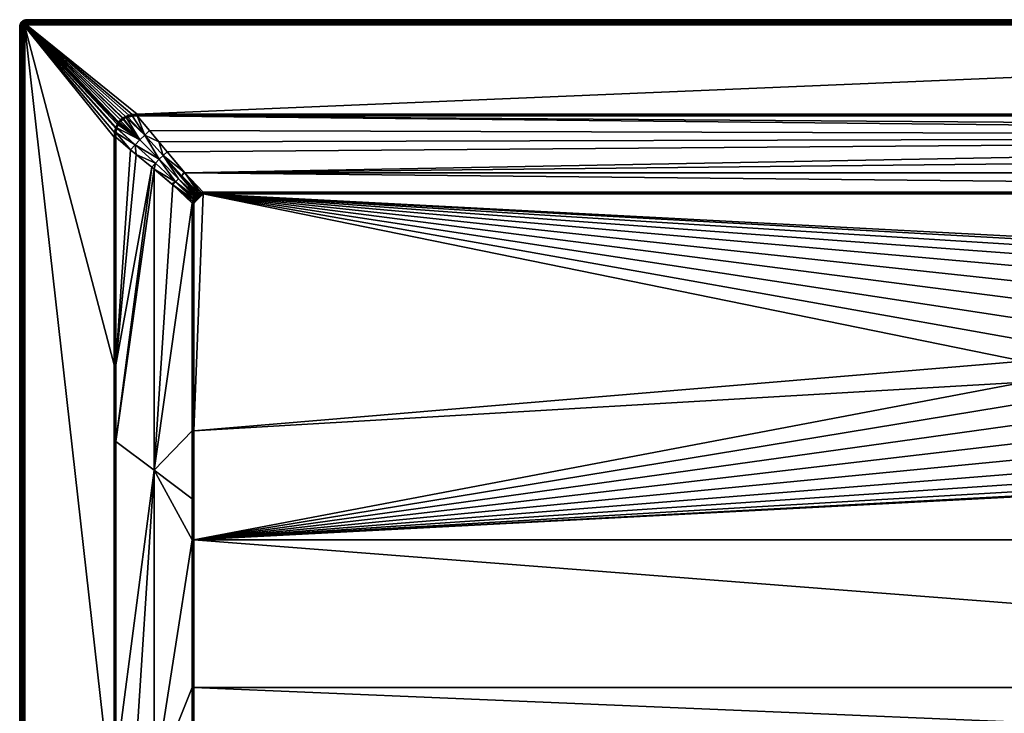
# Model space of a CAD drawing. Header units: centimetres. Extents: x 0 to 1300, y -800 to 0.
# Tile 2 of 24: x 0 to 568, y -400 to 0. Entities that reach past the tile are written whole.
import ezdxf

# ---------------------------------------------------------------- set-up
doc = ezdxf.new("R2010")
doc.units = ezdxf.units.CM
doc.layers.get('0').update_dxf_attribs({"color": 133})

msp = doc.modelspace()

# ---------------------------------------------------------------- meshes
at = {"color": 254}
mesh = msp.add_polyface(dxfattribs=at)
corners = [(4, 0, 27), (4, 0, 0), (3.37, -0.05, 0), (3.37, -0.05, 27), (2.76, -0.2, 0), (2.76, -0.2, 27), (2.18, -0.44, 0), (2.18, -0.44, 27), (3.63, -1.67, 29.67), (4, -1.24, 29.43), (3.57, -1.27, 29.43), (3.27, -1.75, 29.67), (3.15, -1.37, 29.43), (4, -0.88, 29.12), (3.51, -0.92, 29.12), (3.04, -1.03, 29.12), (2.75, -1.54, 29.43), (2.58, -1.22, 29.12), (2.38, -1.76, 29.43), (4, -0.57, 28.76), (3.46, -0.62, 28.76), (2.94, -0.74, 28.76), (2.44, -0.95, 28.76), (2.17, -1.47, 29.12), (4, -0.33, 28.36), (3.43, -0.37, 28.36), (2.86, -0.51, 28.36), (2.33, -0.73, 28.36), (4, -0.15, 27.93), (3.4, -0.19, 27.93), (2.81, -0.34, 27.93), (2.25, -0.57, 27.93), (4, -0.04, 27.47), (3.38, -0.09, 27.47), (2.78, -0.23, 27.47), (2.2, -0.47, 27.47)]
mesh.append_faces([[corners[k] for k in face] for face in [(0, 1, 2, 0), (0, 2, 3, 0), (3, 2, 4, 3), (3, 4, 5, 3), (5, 4, 6, 5), (5, 6, 7, 5), (8, 9, 10, 8), (11, 10, 12, 11), (9, 13, 10, 9), (10, 13, 14, 10), (10, 14, 12, 10), (12, 14, 15, 12), (12, 15, 16, 12), (16, 15, 17, 16), (16, 17, 18, 16), (13, 19, 14, 13), (14, 19, 20, 14), (14, 20, 15, 14), (15, 20, 21, 15), (15, 21, 17, 15), (17, 21, 22, 17), (17, 22, 23, 17), (19, 24, 20, 19), (20, 24, 25, 20), (20, 25, 21, 20), (21, 25, 26, 21), (21, 26, 22, 21), (22, 26, 27, 22), (24, 28, 25, 24), (25, 28, 29, 25), (25, 29, 26, 25), (26, 29, 30, 26), (26, 30, 27, 26), (27, 30, 31, 27), (28, 32, 29, 28), (29, 32, 33, 29), (29, 33, 30, 29), (30, 33, 34, 30), (30, 34, 31, 30), (31, 34, 35, 31), (32, 0, 33, 32), (33, 0, 3, 33), (33, 3, 34, 33), (34, 3, 5, 34), (34, 5, 35, 34)]], dxfattribs={"vtx3": -1, "color": 254})
mesh = msp.add_polyface(dxfattribs=at)
corners = [(101.79, -101.9, 15), (101.39, -102.39, 15), (102.26, -101.49, 15), (101.02, -103.04, 15), (102.46, -101.35, 15), (100.76, -103.74, 15), (103.11, -100.99, 15), (100.56, -104.68, 15), (103.66, -100.79, 15), (100.49, -105.86, 15), (104.65, -100.57, 15), (105.86, -100.49, 15), (100.49, -237.06, 15), (578.93, -196.98, 15), (4, 0, 27), (1296, 0, 0), (4, 0, 0), (105.86, -99.83, 15.08), (105.86, -99.54, 15.15), (105.86, -100.01, 15.04), (104.54, -99.73, 15.12), (104.59, -100.14, 15.03), (103.44, -100.05, 15.1), (103.55, -100.41, 15.03), (103.3, -100.11, 15.1), (102.96, -100.65, 15.02), (102.81, -100.32, 15.09), (102.07, -100.76, 15.08), (102.27, -101.05, 15.02), (101.84, -100.93, 15.08), (102.05, -101.21, 15.02), (101.36, -101.37, 15.08), (101.55, -101.66, 15.02), (105.86, -100.18, 15.02), (4, -3, 30), (1296, -2.53, 29.96), (4, -2.53, 29.96), (1296, -2.07, 29.85), (4, -2.07, 29.85), (1296, -1.64, 29.67), (4, -1.64, 29.67), (1296, -1.24, 29.43), (4, -1.24, 29.43), (1296, -0.88, 29.12), (4, -0.88, 29.12), (1296, -0.57, 28.76), (4, -0.57, 28.76), (1296, -0.33, 28.36), (4, -0.33, 28.36), (1296, -0.15, 27.93), (4, -0.15, 27.93)]
mesh.append_faces([[corners[k] for k in face] for face in [(0, 1, 2, 0), (2, 3, 4, 2), (4, 5, 6, 4), (6, 5, 7, 6), (6, 7, 8, 6), (8, 7, 9, 8), (8, 9, 10, 8), (10, 9, 11, 10), (11, 9, 12, 11), (11, 12, 13, 11), (14, 15, 16, 14), (17, 18, 19, 17), (19, 18, 20, 19), (19, 20, 21, 19), (21, 20, 22, 21), (21, 22, 23, 21), (23, 22, 24, 23), (23, 24, 25, 23), (24, 26, 25, 24), (25, 26, 27, 25), (25, 27, 28, 25), (28, 27, 29, 28), (28, 29, 30, 28), (30, 29, 31, 30), (32, 0, 2, 32), (32, 2, 30, 32), (30, 2, 4, 30), (30, 4, 28, 30), (28, 4, 6, 28), (28, 6, 25, 28), (25, 6, 8, 25), (25, 8, 23, 25), (23, 8, 10, 23), (23, 10, 21, 23), (21, 10, 11, 21), (21, 11, 19, 21), (19, 11, 33, 19), (34, 35, 36, 34), (36, 37, 38, 36), (38, 39, 40, 38), (40, 41, 42, 40), (42, 43, 44, 42), (44, 45, 46, 44), (46, 47, 48, 46), (48, 49, 50, 48)]], dxfattribs={"vtx3": -1, "color": 254})
mesh = msp.add_polyface(dxfattribs=at)
corners = [(1194.14, -100.49, 15), (703.4, -153, 15), (710.58, -162.7, 15), (1199.51, -105.86, 15), (719.54, -185.01, 15), (721.07, -196.98, 15), (1199.51, -237.06, 15), (1198.51, -102.26, 15), (1198.65, -102.46, 15), (716.01, -173.48, 15), (1195.32, -100.56, 15), (1196.26, -100.76, 15), (1198.1, -101.79, 15), (1196.96, -101.02, 15), (1197.61, -101.39, 15), (1296, 0, 27), (1296, 0, 0), (4, 0, 27), (1296, -3, 30), (67.77, -54.51, 30), (1232.23, -54.51, 30), (1194.14, -99.54, 15.15), (1195.44, -99.72, 15.12), (1204.74, -88.3, 18.9), (1198.79, -102.05, 15.02), (1198.64, -101.37, 15.08), (1198.34, -101.55, 15.02), (1198.57, -101.3, 15.08), (1198.01, -100.82, 15.08), (1197.81, -101.1, 15.02), (1197.27, -100.36, 15.09), (1197.11, -100.69, 15.02), (1196.7, -100.11, 15.1), (1196.37, -100.39, 15.03), (1198.95, -102.27, 15.02), (1195.38, -100.14, 15.03), (1194.14, -100.01, 15.04), (1194.14, -100.18, 15.03), (1196.48, -100.02, 15.1), (1194.14, -99.83, 15.08), (1194.14, -99.97, 15.05)]
mesh.append_faces([[corners[k] for k in face] for face in [(0, 1, 2, 0), (3, 4, 5, 3), (3, 5, 6, 3), (7, 4, 8, 7), (8, 4, 3, 8), (0, 9, 4, 0), (0, 4, 10, 0), (10, 4, 7, 10), (10, 7, 11, 10), (11, 7, 12, 11), (11, 12, 13, 11), (13, 12, 14, 13), (15, 16, 17, 15), (18, 19, 20, 18), (21, 22, 23, 21), (24, 25, 26, 24), (25, 27, 26, 25), (26, 27, 28, 26), (26, 28, 29, 26), (29, 28, 30, 29), (29, 30, 31, 29), (31, 30, 32, 31), (31, 32, 33, 31), (8, 34, 24, 8), (8, 24, 7, 8), (7, 24, 26, 7), (7, 26, 12, 7), (12, 26, 29, 12), (12, 29, 14, 12), (14, 29, 31, 14), (14, 31, 13, 14), (13, 31, 33, 13), (13, 33, 11, 13), (11, 33, 35, 11), (11, 35, 10, 11), (10, 35, 36, 10), (10, 36, 0, 10), (36, 37, 0, 36), (32, 38, 33, 32), (33, 38, 22, 33), (33, 22, 35, 33), (35, 22, 21, 35), (35, 21, 36, 35), (36, 21, 39, 36), (36, 39, 40, 36)]], dxfattribs={"vtx3": -1, "color": 254})
mesh = msp.add_polyface(dxfattribs=at)
corners = [(3, -4, 30), (57.05, -58.94, 30), (3.01, -3.84, 30), (3.19, -3.41, 30), (3.05, -3.69, 30), (3.11, -3.55, 30), (3.29, -3.29, 30), (3.41, -3.19, 30), (0.05, -3.37, 27), (0.05, -3.37, 0), (0, -4, 0), (0, -4, 27), (2.81, -3.14, 29.96), (2.69, -3.33, 29.96), (2.6, -3.55, 29.96), (2.55, -3.77, 29.96), (2.53, -4, 29.96), (2.28, -3.13, 29.85), (2.17, -3.4, 29.85), (2.1, -3.7, 29.85), (2.07, -4, 29.85), (1.9, -2.93, 29.67), (1.75, -3.27, 29.67), (1.67, -3.63, 29.67), (1.64, -4, 29.67), (1.37, -3.15, 29.43), (1.27, -3.57, 29.43), (1.24, -4, 29.43), (1.03, -3.04, 29.12), (0.92, -3.51, 29.12), (0.88, -4, 29.12), (0.74, -2.94, 28.76), (0.62, -3.46, 28.76), (0.57, -4, 28.76), (0.51, -2.86, 28.36), (0.37, -3.43, 28.36), (0.33, -4, 28.36), (0.34, -2.81, 27.93), (0.19, -3.4, 27.93), (0.15, -4, 27.93), (0.09, -3.38, 27.47), (0.04, -4, 27.47)]
mesh.append_faces([[corners[k] for k in face] for face in [(0, 1, 2, 0), (2, 3, 4, 2), (4, 3, 5, 4), (6, 3, 7, 6), (8, 9, 10, 8), (8, 10, 11, 8), (3, 12, 5, 3), (5, 12, 13, 5), (5, 13, 4, 5), (4, 13, 14, 4), (4, 14, 2, 4), (2, 14, 15, 2), (2, 15, 0, 2), (0, 15, 16, 0), (13, 17, 14, 13), (14, 17, 18, 14), (14, 18, 15, 14), (15, 18, 19, 15), (15, 19, 16, 15), (16, 19, 20, 16), (18, 21, 22, 18), (18, 22, 19, 18), (19, 22, 23, 19), (19, 23, 20, 19), (20, 23, 24, 20), (22, 25, 23, 22), (23, 25, 26, 23), (23, 26, 24, 23), (24, 26, 27, 24), (26, 28, 29, 26), (26, 29, 27, 26), (27, 29, 30, 27), (29, 31, 32, 29), (29, 32, 30, 29), (30, 32, 33, 30), (32, 34, 35, 32), (32, 35, 33, 32), (33, 35, 36, 33), (35, 37, 38, 35), (35, 38, 36, 35), (36, 38, 39, 36), (38, 40, 39, 38), (39, 40, 41, 39), (40, 8, 41, 40), (41, 8, 11, 41)]], dxfattribs={"vtx3": -1, "color": 254})
mesh = msp.add_polyface(dxfattribs=at)
corners = [(66.25, -617.16, 28.12), (66.25, -796.97, 29.97), (77.5, -709.99, 28.06), (55.21, -614.38, 29.94), (55.39, -461.37, 29.89), (66.25, -434.3, 26.71), (55.4, -428.86, 29.89), (77.5, -259.84, 22.5), (55.45, -243.32, 29.85), (77.49, -86.26, 22.5), (77.5, -619.98, 26.24), (77.5, -529.96, 24.65), (77.5, -439.93, 23.42), (0, -4, 27), (0, -4, 0), (0, -796, 27), (0, -796, 0), (3, -796, 30), (54.59, -461.37, 30), (3, -4, 30), (55, -461.37, 29.97), (55, -797, 30), (54.99, -198.97, 29.96), (55.46, -198.97, 29.85), (54.51, -198.97, 30), (2.53, -4, 29.96), (2.53, -796, 29.96), (2.07, -4, 29.85), (2.07, -796, 29.85), (1.64, -4, 29.67), (1.64, -796, 29.67), (1.24, -4, 29.43), (1.24, -796, 29.43), (0.88, -4, 29.12), (0.88, -796, 29.12), (0.57, -4, 28.76), (0.57, -796, 28.76), (0.33, -4, 28.36), (0.33, -796, 28.36), (0.15, -4, 27.93), (0.15, -796, 27.93), (0.04, -4, 27.47), (0.04, -796, 27.47)]
mesh.append_faces([[corners[k] for k in face] for face in [(0, 1, 2, 0), (3, 1, 0, 3), (3, 0, 4, 3), (4, 0, 5, 4), (4, 5, 6, 4), (6, 5, 7, 6), (6, 7, 8, 6), (8, 7, 9, 8), (2, 10, 0, 2), (0, 10, 11, 0), (0, 11, 5, 0), (5, 11, 12, 5), (5, 12, 7, 5), (13, 14, 15, 13), (15, 14, 16, 15), (17, 18, 19, 17), (3, 4, 20, 3), (21, 3, 20, 21), (4, 6, 20, 4), (20, 6, 8, 20), (20, 8, 22, 20), (22, 8, 23, 22), (21, 20, 18, 21), (18, 20, 22, 18), (18, 22, 24, 18), (17, 19, 25, 17), (17, 25, 26, 17), (26, 25, 27, 26), (26, 27, 28, 26), (28, 27, 29, 28), (28, 29, 30, 28), (30, 29, 31, 30), (30, 31, 32, 30), (32, 31, 33, 32), (32, 33, 34, 32), (34, 33, 35, 34), (34, 35, 36, 34), (36, 35, 37, 36), (36, 37, 38, 36), (38, 37, 39, 38), (38, 39, 40, 38), (40, 39, 41, 40), (40, 41, 42, 40), (42, 41, 13, 42), (42, 13, 15, 42)]], dxfattribs={"vtx3": -1, "color": 254})
mesh = msp.add_polyface(dxfattribs=at)
corners = [(0.44, -2.18, 27), (0.44, -2.18, 0), (0.2, -2.76, 0), (0.2, -2.76, 27), (0.05, -3.37, 0), (0.05, -3.37, 27), (2.44, -2.87, 29.85), (2.33, -2.33, 29.67), (2.09, -2.61, 29.67), (2.28, -3.13, 29.85), (1.9, -2.93, 29.67), (2.17, -3.4, 29.85), (2.38, -1.76, 29.43), (2.05, -2.05, 29.43), (1.76, -2.38, 29.43), (1.54, -2.75, 29.43), (1.75, -3.27, 29.67), (1.37, -3.15, 29.43), (1.79, -1.79, 29.12), (1.47, -2.17, 29.12), (1.22, -2.58, 29.12), (1.03, -3.04, 29.12), (1.27, -3.57, 29.43), (1.23, -1.99, 28.76), (0.95, -2.44, 28.76), (0.74, -2.94, 28.76), (0.92, -3.51, 29.12), (1.03, -1.84, 28.36), (0.73, -2.33, 28.36), (0.51, -2.86, 28.36), (0.62, -3.46, 28.76), (0.88, -1.74, 27.93), (0.57, -2.25, 27.93), (0.34, -2.81, 27.93), (0.37, -3.43, 28.36), (0.79, -1.67, 27.47), (0.47, -2.2, 27.47), (0.23, -2.78, 27.47), (0.19, -3.4, 27.93), (0.09, -3.38, 27.47)]
mesh.append_faces([[corners[k] for k in face] for face in [(0, 1, 2, 0), (0, 2, 3, 0), (3, 2, 4, 3), (3, 4, 5, 3), (6, 7, 8, 6), (6, 8, 9, 6), (9, 8, 10, 9), (9, 10, 11, 9), (7, 12, 13, 7), (7, 13, 8, 7), (8, 13, 14, 8), (8, 14, 10, 8), (10, 14, 15, 10), (10, 15, 16, 10), (16, 15, 17, 16), (13, 18, 14, 13), (14, 18, 19, 14), (14, 19, 15, 14), (15, 19, 20, 15), (15, 20, 17, 15), (17, 20, 21, 17), (17, 21, 22, 17), (19, 23, 20, 19), (20, 23, 24, 20), (20, 24, 21, 20), (21, 24, 25, 21), (21, 25, 26, 21), (24, 27, 28, 24), (24, 28, 25, 24), (25, 28, 29, 25), (25, 29, 30, 25), (28, 31, 32, 28), (28, 32, 29, 28), (29, 32, 33, 29), (29, 33, 34, 29), (32, 35, 36, 32), (32, 36, 33, 32), (33, 36, 37, 33), (33, 37, 38, 33), (38, 37, 39, 38), (36, 0, 37, 36), (37, 0, 3, 37), (37, 3, 39, 37), (39, 3, 5, 39)]], dxfattribs={"vtx3": -1, "color": 254})
mesh = msp.add_polyface(dxfattribs=at)
corners = [(2.18, -0.44, 27), (2.18, -0.44, 0), (1.65, -0.76, 0), (1.65, -0.76, 27), (1.17, -1.17, 0), (1.17, -1.17, 27), (0.76, -1.65, 0), (0.76, -1.65, 27), (0.44, -2.18, 0), (0.44, -2.18, 27), (2.38, -1.76, 29.43), (2.17, -1.47, 29.12), (2.05, -2.05, 29.43), (1.79, -1.79, 29.12), (2.44, -0.95, 28.76), (1.99, -1.23, 28.76), (1.58, -1.58, 28.76), (1.47, -2.17, 29.12), (1.23, -1.99, 28.76), (2.33, -0.73, 28.36), (1.84, -1.03, 28.36), (1.4, -1.4, 28.36), (1.03, -1.84, 28.36), (0.95, -2.44, 28.76), (2.25, -0.57, 27.93), (1.74, -0.88, 27.93), (1.28, -1.28, 27.93), (0.88, -1.74, 27.93), (0.73, -2.33, 28.36), (2.2, -0.47, 27.47), (1.67, -0.79, 27.47), (1.2, -1.2, 27.47), (0.79, -1.67, 27.47), (0.57, -2.25, 27.93), (2.76, -0.2, 27), (0.47, -2.2, 27.47)]
mesh.append_faces([[corners[k] for k in face] for face in [(0, 1, 2, 0), (0, 2, 3, 0), (3, 2, 4, 3), (3, 4, 5, 3), (5, 4, 6, 5), (5, 6, 7, 5), (7, 6, 8, 7), (7, 8, 9, 7), (10, 11, 12, 10), (12, 11, 13, 12), (11, 14, 15, 11), (11, 15, 13, 11), (13, 15, 16, 13), (13, 16, 17, 13), (17, 16, 18, 17), (14, 19, 15, 14), (15, 19, 20, 15), (15, 20, 16, 15), (16, 20, 21, 16), (16, 21, 18, 16), (18, 21, 22, 18), (18, 22, 23, 18), (19, 24, 20, 19), (20, 24, 25, 20), (20, 25, 21, 20), (21, 25, 26, 21), (21, 26, 22, 21), (22, 26, 27, 22), (22, 27, 28, 22), (24, 29, 25, 24), (25, 29, 30, 25), (25, 30, 26, 25), (26, 30, 31, 26), (26, 31, 27, 26), (27, 31, 32, 27), (27, 32, 33, 27), (29, 34, 0, 29), (29, 0, 30, 29), (30, 0, 3, 30), (30, 3, 31, 30), (31, 3, 5, 31), (31, 5, 32, 31), (32, 5, 7, 32), (32, 7, 35, 32), (35, 7, 9, 35)]], dxfattribs={"vtx3": -1, "color": 254})
mesh = msp.add_polyface(dxfattribs=at)
corners = [(4, -3, 30), (4, -2.53, 29.96), (3.84, -3.01, 30), (3.77, -2.55, 29.96), (3.69, -3.05, 30), (3.55, -2.6, 29.96), (3.55, -3.11, 30), (3.33, -2.69, 29.96), (3.41, -3.19, 30), (3.14, -2.81, 29.96), (3.29, -3.29, 30), (2.96, -2.96, 29.96), (3.19, -3.41, 30), (2.81, -3.14, 29.96), (4, -2.07, 29.85), (3.7, -2.1, 29.85), (3.4, -2.17, 29.85), (3.13, -2.28, 29.85), (2.87, -2.44, 29.85), (2.64, -2.64, 29.85), (2.44, -2.87, 29.85), (2.69, -3.33, 29.96), (2.28, -3.13, 29.85), (4, -1.64, 29.67), (3.63, -1.67, 29.67), (3.27, -1.75, 29.67), (2.93, -1.9, 29.67), (2.61, -2.09, 29.67), (2.33, -2.33, 29.67), (4, -1.24, 29.43), (3.57, -1.27, 29.43), (3.15, -1.37, 29.43), (2.75, -1.54, 29.43), (2.38, -1.76, 29.43), (2.58, -1.22, 29.12), (2.17, -1.47, 29.12)]
mesh.append_faces([[corners[k] for k in face] for face in [(0, 1, 2, 0), (2, 1, 3, 2), (2, 3, 4, 2), (4, 3, 5, 4), (4, 5, 6, 4), (6, 5, 7, 6), (6, 7, 8, 6), (8, 7, 9, 8), (8, 9, 10, 8), (10, 9, 11, 10), (10, 11, 12, 10), (12, 11, 13, 12), (1, 14, 3, 1), (3, 14, 15, 3), (3, 15, 5, 3), (5, 15, 16, 5), (5, 16, 7, 5), (7, 16, 17, 7), (7, 17, 9, 7), (9, 17, 18, 9), (9, 18, 11, 9), (11, 18, 19, 11), (11, 19, 13, 11), (13, 19, 20, 13), (13, 20, 21, 13), (21, 20, 22, 21), (14, 23, 15, 14), (15, 23, 24, 15), (15, 24, 16, 15), (16, 24, 25, 16), (16, 25, 17, 16), (17, 25, 26, 17), (17, 26, 18, 17), (18, 26, 27, 18), (18, 27, 19, 18), (19, 27, 28, 19), (19, 28, 20, 19), (23, 29, 24, 23), (24, 30, 25, 24), (25, 31, 26, 25), (26, 31, 32, 26), (26, 32, 27, 26), (27, 32, 33, 27), (27, 33, 28, 27), (33, 34, 35, 33)]], dxfattribs={"vtx3": -1, "color": 254})
mesh = msp.add_polyface(dxfattribs=at)
corners = [(54.51, -67.77, 30), (54.7, -64.99, 30), (3, -4, 30), (59.57, -56.61, 30), (61.09, -55.78, 30), (4, -3, 30), (62.87, -55.14, 30), (55.23, -62.57, 30), (55.39, -62.07, 30), (56.17, -60.31, 30), (3.69, -3.05, 30), (57.05, -58.94, 30), (3.84, -3.01, 30), (58.11, -57.76, 30), (59.37, -56.74, 30), (56.65, -59.5, 30), (3.01, -3.84, 30), (3.19, -3.41, 30), (3.41, -3.19, 30), (3.55, -3.11, 30), (64.94, -54.71, 30), (67.77, -54.51, 30), (62.43, -56.12, 29.9), (65.06, -55.55, 29.88), (63.09, -55.9, 29.89), (67.77, -54.82, 29.98), (67.77, -55.17, 29.93), (67.77, -54.99, 29.96), (65, -55.13, 29.97), (58.35, -58.01, 29.98), (59.77, -57.33, 29.92), (59.57, -57.03, 29.98), (59.95, -57.21, 29.91), (59.76, -56.91, 29.98), (61.39, -56.46, 29.91), (61.24, -56.12, 29.98), (62.98, -55.52, 29.97), (67.77, -55.46, 29.85)]
mesh.append_faces([[corners[k] for k in face] for face in [(0, 1, 2, 0), (3, 4, 5, 3), (5, 4, 6, 5), (1, 7, 2, 1), (2, 7, 8, 2), (2, 8, 9, 2), (10, 11, 12, 10), (12, 11, 13, 12), (12, 13, 5, 12), (5, 13, 14, 5), (5, 14, 3, 5), (9, 15, 2, 9), (2, 15, 11, 2), (16, 11, 17, 16), (18, 17, 11, 18), (18, 11, 19, 18), (19, 11, 10, 19), (6, 20, 5, 6), (5, 20, 21, 5), (22, 23, 24, 22), (25, 21, 20, 25), (26, 27, 28, 26), (29, 30, 31, 29), (31, 30, 32, 31), (31, 32, 33, 31), (33, 32, 34, 33), (33, 34, 35, 33), (35, 34, 22, 35), (35, 22, 36, 35), (22, 24, 36, 22), (36, 24, 23, 36), (36, 23, 28, 36), (28, 23, 37, 28), (28, 37, 26, 28), (13, 31, 14, 13), (14, 31, 33, 14), (14, 33, 3, 14), (3, 33, 35, 3), (3, 35, 4, 3), (4, 35, 36, 4), (4, 36, 6, 4), (6, 36, 28, 6), (6, 28, 20, 6), (20, 28, 27, 20), (20, 27, 25, 20)]], dxfattribs={"vtx3": -1, "color": 254})
mesh = msp.add_polyface(dxfattribs=at)
corners = [(76.14, -85.14, 22.95), (55.46, -198.97, 29.85), (55.45, -243.32, 29.85), (63.95, -75.01, 27.02), (55.46, -67.77, 29.85), (67.19, -77.76, 25.94), (87.6, -94.6, 19.13), (77.49, -86.26, 22.5), (88.3, -95.26, 18.9), (77.5, -259.84, 22.5), (99.54, -105.86, 15.15), (85.14, -76.14, 22.95), (94.94, -87.99, 19), (95.24, -88.32, 18.89), (3, -4, 30), (54.59, -461.37, 30), (54.51, -198.97, 30), (54.51, -67.77, 30), (66.56, -72.19, 26.38), (55.98, -62.8, 29.9), (55.55, -65.11, 29.88), (78.3, -82.78, 22.42), (80.51, -80.51, 22.24), (80.36, -70.35, 24.88), (74.97, -63.98, 27.01), (72.19, -66.56, 26.38), (89.97, -93.45, 18.49), (100.82, -102, 15.08), (91.69, -91.69, 18.35), (82.78, -78.3, 22.42), (69.34, -69.34, 26.16), (56.12, -62.33, 29.9), (56.09, -62.4, 29.9), (100.02, -103.52, 15.1), (93.45, -89.97, 18.49), (101.84, -100.93, 15.08), (54.99, -67.77, 29.96), (54.99, -198.97, 29.96)]
mesh.append_faces([[corners[k] for k in face] for face in [(0, 1, 2, 0), (3, 4, 1, 3), (3, 1, 5, 3), (5, 1, 0, 5), (6, 7, 8, 6), (8, 7, 9, 8), (8, 9, 10, 8), (2, 7, 0, 2), (11, 12, 13, 11), (14, 15, 16, 14), (14, 16, 17, 14), (18, 19, 20, 18), (18, 21, 22, 18), (23, 24, 25, 23), (26, 27, 28, 26), (0, 21, 5, 0), (5, 21, 18, 5), (5, 18, 3, 5), (3, 18, 20, 3), (3, 20, 4, 3), (11, 23, 29, 11), (29, 23, 25, 29), (29, 25, 22, 29), (22, 25, 30, 22), (22, 30, 18, 22), (18, 30, 31, 18), (18, 31, 32, 18), (8, 33, 26, 8), (8, 26, 6, 8), (6, 26, 7, 6), (11, 29, 12, 11), (12, 29, 34, 12), (0, 7, 21, 0), (21, 7, 26, 21), (21, 26, 22, 21), (22, 26, 28, 22), (22, 28, 29, 22), (29, 28, 35, 29), (29, 35, 34, 29), (4, 36, 37, 4), (37, 1, 4, 37), (16, 37, 36, 16), (16, 36, 17, 16), (36, 4, 20, 36)]], dxfattribs={"vtx3": -1, "color": 254})
mesh = msp.add_polyface(dxfattribs=at)
corners = [(580.46, -185.01, 15), (583.99, -173.48, 15), (105.86, -100.49, 15), (589.42, -162.7, 15), (596.6, -153, 15), (605.31, -144.65, 15), (615.31, -137.9, 15), (626.3, -132.93, 15), (637.98, -129.89, 15), (650, -128.86, 15), (1194.14, -100.49, 15), (578.93, -196.98, 15), (105.86, -99.54, 15.15), (1194.14, -99.54, 15.15), (95.24, -88.32, 18.89), (80.36, -70.35, 24.88), (85.14, -76.14, 22.95), (1222.09, -67.37, 25.88), (4, -3, 30), (67.77, -54.51, 30), (1296, -3, 30), (581.77, -191.26, 14.4), (582.52, -185.46, 14.4), (582.04, -185.35, 14.66), (584.23, -179.86, 14.4), (585.95, -174.26, 14.4), (585.49, -174.08, 14.66), (588.58, -169.03, 14.4), (590.8, -163.55, 14.66), (585.01, -173.88, 14.85), (590.36, -163.28, 14.85), (589.89, -162.99, 14.96), (581.03, -197.07, 14.4), (580.54, -197.05, 14.66), (581.53, -185.24, 14.85), (584.5, -173.68, 14.96), (580.02, -197.03, 14.85), (581, -185.13, 14.96), (579.48, -197, 14.96), (105.86, -100.18, 15.02), (1194.14, -100.18, 15.03), (105.86, -100.01, 15.04), (1194.14, -99.97, 15.05), (105.86, -99.83, 15.08), (67.77, -54.99, 29.96), (67.77, -55.17, 29.93), (1232.23, -55.17, 29.92), (4, -0.15, 27.93), (1296, -0.04, 27.47), (4, -0.04, 27.47), (1296, 0, 27), (4, 0, 27)]
mesh.append_faces([[corners[k] for k in face] for face in [(0, 1, 2, 0), (2, 1, 3, 2), (2, 3, 4, 2), (4, 5, 2, 4), (2, 5, 6, 2), (2, 6, 7, 2), (7, 8, 2, 7), (2, 8, 9, 2), (2, 9, 10, 2), (2, 11, 0, 2), (12, 13, 14, 12), (15, 16, 17, 15), (18, 19, 20, 18), (21, 22, 23, 21), (24, 25, 26, 24), (25, 27, 26, 25), (26, 27, 28, 26), (22, 24, 23, 22), (23, 24, 26, 23), (23, 26, 29, 23), (29, 26, 30, 29), (29, 30, 31, 29), (32, 21, 33, 32), (33, 21, 23, 33), (33, 23, 34, 33), (34, 23, 29, 34), (34, 29, 35, 34), (35, 29, 31, 35), (35, 31, 3, 35), (36, 33, 34, 36), (36, 34, 37, 36), (37, 34, 35, 37), (37, 35, 1, 37), (1, 35, 3, 1), (38, 36, 37, 38), (38, 37, 0, 38), (0, 37, 1, 0), (11, 38, 0, 11), (2, 10, 39, 2), (39, 40, 41, 39), (41, 42, 43, 41), (43, 13, 12, 43), (44, 45, 46, 44), (47, 48, 49, 47), (49, 50, 51, 49)]], dxfattribs={"vtx3": -1, "color": 254})
mesh = msp.add_polyface(dxfattribs=at)
corners = [(645.78, -150.39, 2.6), (650, -130.97, 14.4), (644.17, -131.46, 14.4), (641.56, -150.75, 2.6), (638.33, -131.96, 14.4), (1222.09, -67.37, 25.88), (67.77, -55.46, 29.85), (74.97, -63.98, 27.01), (80.36, -70.35, 24.88), (95.24, -88.32, 18.89), (1194.14, -99.54, 15.15), (1204.74, -88.3, 18.9), (611.48, -143.01, 14.4), (616.33, -139.73, 14.4), (616.09, -139.31, 14.66), (621.67, -137.32, 14.4), (627, -134.91, 14.4), (626.84, -134.45, 14.66), (632.67, -133.44, 14.4), (638.25, -131.48, 14.66), (650, -130.48, 14.66), (650, -129.96, 14.85), (638.16, -130.96, 14.85), (650, -129.41, 14.96), (626.67, -133.96, 14.85), (638.07, -130.43, 14.96), (650, -128.86, 15), (615.84, -138.85, 14.85), (626.49, -133.45, 14.96), (637.98, -129.89, 15), (615.58, -138.38, 14.96), (626.3, -132.93, 15), (615.31, -137.9, 15), (105.86, -100.18, 15.02), (1194.14, -100.49, 15), (1194.14, -100.18, 15.03), (105.86, -99.83, 15.08), (1194.14, -99.83, 15.08), (4, -3, 30), (1296, -3, 30), (1296, -2.53, 29.96), (4, -2.53, 29.96), (1296, -2.07, 29.85), (4, -2.07, 29.85), (1296, -1.64, 29.67), (4, -1.64, 29.67), (1296, -1.24, 29.43), (4, -1.24, 29.43), (1296, -0.88, 29.12), (4, -0.88, 29.12), (1296, -0.57, 28.76), (4, -0.57, 28.76), (1296, -0.33, 28.36), (4, -0.33, 28.36), (1296, -0.15, 27.93), (4, -0.15, 27.93), (1296, -0.04, 27.47), (4, -0.04, 27.47), (1296, 0, 27)]
mesh.append_faces([[corners[k] for k in face] for face in [(0, 1, 2, 0), (3, 2, 4, 3), (5, 6, 7, 5), (5, 7, 8, 5), (9, 10, 11, 9), (12, 13, 14, 12), (15, 16, 17, 15), (18, 4, 19, 18), (2, 1, 20, 2), (4, 2, 19, 4), (19, 2, 20, 19), (19, 20, 21, 19), (16, 18, 17, 16), (17, 18, 19, 17), (17, 19, 22, 17), (22, 19, 21, 22), (22, 21, 23, 22), (13, 15, 14, 13), (14, 15, 17, 14), (14, 17, 24, 14), (24, 17, 22, 24), (24, 22, 25, 24), (25, 22, 23, 25), (25, 23, 26, 25), (27, 14, 24, 27), (27, 24, 28, 27), (28, 24, 25, 28), (28, 25, 29, 28), (29, 25, 26, 29), (30, 27, 28, 30), (30, 28, 31, 30), (31, 28, 29, 31), (32, 30, 31, 32), (33, 34, 35, 33), (36, 37, 10, 36), (38, 39, 40, 38), (41, 40, 42, 41), (43, 42, 44, 43), (45, 44, 46, 45), (47, 46, 48, 47), (49, 48, 50, 49), (51, 50, 52, 51), (53, 52, 54, 53), (55, 54, 56, 55), (57, 56, 58, 57)]], dxfattribs={"vtx3": -1, "color": 254})
mesh = msp.add_polyface(dxfattribs=at)
corners = [(56.09, -62.4, 29.9), (55.98, -62.8, 29.9), (66.56, -72.19, 26.38), (57.61, -59.36, 29.92), (57.24, -59.89, 29.91), (69.34, -69.34, 26.16), (56.81, -60.65, 29.91), (56.12, -62.33, 29.9), (59.95, -57.21, 29.91), (59.77, -57.33, 29.92), (58.44, -58.44, 29.92), (58.59, -58.26, 29.92), (72.19, -66.56, 26.38), (74.97, -63.98, 27.01), (67.77, -55.46, 29.85), (65.06, -55.55, 29.88), (61.39, -56.46, 29.91), (62.43, -56.12, 29.9), (54.51, -67.77, 30), (54.99, -67.77, 29.96), (55.13, -65.05, 29.97), (55.55, -65.11, 29.88), (55.6, -62.68, 29.97), (55.76, -62.2, 29.97), (56.49, -60.48, 29.98), (56.95, -59.7, 29.98), (57.34, -59.15, 29.98), (58.35, -58.01, 29.98), (54.7, -64.99, 30), (55.23, -62.57, 30), (55.39, -62.07, 30), (56.17, -60.31, 30), (56.65, -59.5, 30), (57.05, -58.94, 30), (58.11, -57.76, 30), (59.57, -57.03, 29.98)]
mesh.append_faces([[corners[k] for k in face] for face in [(0, 1, 2, 0), (3, 4, 5, 3), (5, 4, 6, 5), (5, 6, 7, 5), (5, 8, 9, 5), (3, 5, 10, 3), (10, 5, 9, 10), (10, 9, 11, 10), (12, 13, 14, 12), (12, 14, 15, 12), (8, 5, 16, 8), (16, 5, 12, 16), (16, 12, 17, 16), (17, 12, 15, 17), (18, 19, 20, 18), (19, 21, 20, 19), (20, 21, 1, 20), (20, 1, 22, 20), (22, 1, 0, 22), (22, 0, 23, 22), (0, 7, 23, 0), (23, 7, 6, 23), (23, 6, 24, 23), (24, 6, 4, 24), (24, 4, 25, 24), (25, 4, 3, 25), (25, 3, 26, 25), (26, 3, 10, 26), (26, 10, 27, 26), (10, 11, 27, 10), (27, 11, 9, 27), (18, 20, 28, 18), (28, 20, 22, 28), (28, 22, 29, 28), (29, 22, 23, 29), (29, 23, 30, 29), (30, 23, 24, 30), (30, 24, 31, 30), (31, 24, 25, 31), (31, 25, 32, 31), (32, 25, 26, 32), (32, 26, 33, 32), (33, 26, 27, 33), (33, 27, 34, 33), (34, 27, 35, 34)]], dxfattribs={"vtx3": -1, "color": 254})
mesh = msp.add_polyface(dxfattribs=at)
corners = [(666.65, -152.89, 2.6), (678.33, -137.32, 14.4), (673, -134.91, 14.4), (662.55, -151.82, 2.6), (667.33, -133.44, 14.4), (658.44, -150.75, 2.6), (661.67, -131.96, 14.4), (654.22, -150.39, 2.6), (655.83, -131.46, 14.4), (650, -150.03, 2.6), (650, -130.97, 14.4), (1222.09, -67.37, 25.88), (85.14, -76.14, 22.95), (95.24, -88.32, 18.89), (661.75, -131.48, 14.66), (673.16, -134.45, 14.66), (683.67, -139.73, 14.4), (683.91, -139.31, 14.66), (650, -129.96, 14.85), (650, -130.48, 14.66), (661.84, -130.96, 14.85), (661.93, -130.43, 14.96), (673.51, -133.45, 14.96), (673.7, -132.93, 15), (684.69, -137.9, 15), (650, -129.41, 14.96), (662.02, -129.89, 15), (650, -128.86, 15), (688.52, -143.01, 14.4), (693.68, -145.91, 14.66), (694, -145.5, 14.85), (684.16, -138.85, 14.85), (694.34, -145.08, 14.96), (673.33, -133.96, 14.85), (684.42, -138.38, 14.96), (694.69, -144.65, 15), (105.86, -100.01, 15.04), (1194.14, -100.01, 15.04), (1194.14, -99.97, 15.05), (1232.23, -54.82, 29.98), (67.77, -54.51, 30), (67.77, -54.82, 29.98), (1232.23, -54.99, 29.96), (67.77, -54.99, 29.96), (1232.23, -55.17, 29.92), (67.77, -55.17, 29.93), (67.77, -55.46, 29.85)]
mesh.append_faces([[corners[k] for k in face] for face in [(0, 1, 2, 0), (3, 2, 4, 3), (5, 4, 6, 5), (7, 6, 8, 7), (9, 8, 10, 9), (11, 12, 13, 11), (8, 6, 14, 8), (4, 2, 15, 4), (1, 16, 17, 1), (18, 19, 20, 18), (18, 20, 21, 18), (21, 20, 22, 21), (21, 22, 23, 21), (23, 22, 24, 23), (25, 18, 21, 25), (25, 21, 26, 25), (26, 21, 23, 26), (27, 25, 26, 27), (16, 28, 17, 16), (17, 28, 29, 17), (17, 29, 30, 17), (2, 1, 15, 2), (15, 1, 17, 15), (15, 17, 31, 15), (31, 17, 30, 31), (31, 30, 32, 31), (6, 4, 14, 6), (14, 4, 15, 14), (14, 15, 33, 14), (33, 15, 31, 33), (33, 31, 34, 33), (34, 31, 32, 34), (34, 32, 35, 34), (10, 8, 19, 10), (19, 8, 14, 19), (19, 14, 20, 19), (20, 14, 33, 20), (20, 33, 22, 20), (22, 33, 34, 22), (22, 34, 24, 22), (24, 34, 35, 24), (36, 37, 38, 36), (39, 40, 41, 39), (42, 41, 43, 42), (44, 45, 46, 44)]], dxfattribs={"vtx3": -1, "color": 254})
mesh = msp.add_polyface(dxfattribs=at)
corners = [(1194.14, -100.49, 15), (673.7, -132.93, 15), (684.69, -137.9, 15), (694.69, -144.65, 15), (703.4, -153, 15), (650, -128.86, 15), (662.02, -129.89, 15), (710.58, -162.7, 15), (716.01, -173.48, 15), (1225, -63.96, 27.01), (1232.22, -55.46, 29.85), (67.77, -55.46, 29.85), (1222.09, -67.37, 25.88), (95.24, -88.32, 18.89), (1214.86, -76.14, 22.95), (1204.74, -88.3, 18.9), (711.42, -169.03, 14.4), (714.05, -174.26, 14.4), (714.51, -174.08, 14.66), (715.77, -179.86, 14.4), (717.48, -185.46, 14.4), (717.96, -185.35, 14.66), (718.23, -191.26, 14.4), (718.97, -197.07, 14.4), (719.46, -197.05, 14.66), (718.72, -202.92, 14.4), (718.96, -208.83, 14.66), (719.98, -197.03, 14.85), (719.48, -208.9, 14.85), (718.47, -185.24, 14.85), (720.52, -197, 14.96), (720.01, -208.97, 14.96), (709.2, -163.55, 14.66), (714.99, -173.88, 14.85), (719, -185.13, 14.96), (721.07, -196.98, 15), (720.56, -209.04, 15), (709.64, -163.28, 14.85), (715.5, -173.68, 14.96), (719.54, -185.01, 15), (710.11, -162.99, 14.96), (1194.14, -100.18, 15.03), (1194.14, -100.01, 15.04), (105.86, -100.01, 15.04), (1194.14, -99.97, 15.05), (1194.14, -99.83, 15.08), (105.86, -99.83, 15.08), (1232.23, -54.51, 30), (67.77, -54.51, 30), (1232.23, -54.82, 29.98), (67.77, -54.82, 29.98), (1232.23, -54.99, 29.96), (67.77, -54.99, 29.96), (1232.23, -55.17, 29.92)]
mesh.append_faces([[corners[k] for k in face] for face in [(0, 1, 2, 0), (2, 3, 0, 2), (0, 3, 4, 0), (0, 5, 6, 0), (0, 6, 1, 0), (7, 8, 0, 7), (9, 10, 11, 9), (9, 11, 12, 9), (12, 13, 14, 12), (14, 13, 15, 14), (16, 17, 18, 16), (19, 20, 21, 19), (22, 23, 24, 22), (23, 25, 24, 23), (24, 25, 26, 24), (20, 22, 21, 20), (21, 22, 24, 21), (21, 24, 27, 21), (27, 24, 28, 27), (17, 19, 18, 17), (18, 19, 21, 18), (18, 21, 29, 18), (29, 21, 27, 29), (29, 27, 30, 29), (30, 27, 31, 30), (32, 18, 33, 32), (33, 18, 29, 33), (33, 29, 34, 33), (34, 29, 30, 34), (34, 30, 35, 34), (35, 30, 36, 35), (37, 33, 38, 37), (38, 33, 34, 38), (38, 34, 39, 38), (39, 34, 35, 39), (40, 37, 38, 40), (40, 38, 8, 40), (8, 38, 39, 8), (7, 40, 8, 7), (41, 42, 43, 41), (44, 45, 46, 44), (47, 48, 49, 47), (49, 50, 51, 49), (51, 52, 53, 51), (53, 11, 10, 53)]], dxfattribs={"vtx3": -1, "color": 254})
mesh = msp.add_polyface(dxfattribs=at)
corners = [(102.26, -101.49, 15), (101.39, -102.39, 15), (101.02, -103.04, 15), (102.46, -101.35, 15), (100.76, -103.74, 15), (99.54, -105.86, 15.15), (77.5, -259.84, 22.5), (99.54, -237.06, 15.15), (100.02, -103.52, 15.1), (100.11, -103.3, 15.1), (89.97, -93.45, 18.49), (102.81, -100.32, 15.09), (103.3, -100.11, 15.1), (93.45, -89.97, 18.49), (103.44, -100.05, 15.1), (104.54, -99.73, 15.12), (95.24, -88.32, 18.89), (105.86, -99.54, 15.15), (91.69, -91.69, 18.35), (101.36, -101.37, 15.08), (101.84, -100.93, 15.08), (100.36, -102.74, 15.09), (100.82, -102, 15.08), (101.3, -101.42, 15.08), (99.72, -104.57, 15.12), (88.3, -95.26, 18.9), (94.94, -87.99, 19), (102.07, -100.76, 15.08), (102.05, -101.21, 15.02), (101.55, -101.66, 15.02), (101.1, -102.19, 15.02), (100.69, -102.89, 15.02), (100.39, -103.63, 15.03), (100.01, -105.86, 15.04), (100.49, -105.86, 15), (100.56, -104.68, 15), (100.14, -104.62, 15.03), (101.79, -101.9, 15), (100.01, -237.06, 15.04)]
mesh.append_faces([[corners[k] for k in face] for face in [(0, 1, 2, 0), (3, 2, 4, 3), (5, 6, 7, 5), (8, 9, 10, 8), (11, 12, 13, 11), (14, 15, 16, 14), (16, 15, 17, 16), (18, 19, 20, 18), (9, 21, 10, 9), (10, 21, 22, 10), (18, 22, 23, 18), (18, 23, 19, 18), (24, 25, 5, 24), (24, 8, 25, 24), (26, 13, 16, 26), (16, 13, 12, 16), (16, 12, 14, 16), (13, 20, 27, 13), (13, 27, 11, 13), (28, 19, 29, 28), (19, 23, 29, 19), (29, 23, 22, 29), (29, 22, 30, 29), (30, 22, 21, 30), (30, 21, 31, 30), (31, 21, 9, 31), (31, 9, 32, 31), (33, 34, 35, 33), (33, 35, 36, 33), (36, 35, 4, 36), (36, 4, 32, 36), (32, 4, 2, 32), (32, 2, 31, 32), (31, 2, 1, 31), (31, 1, 30, 31), (30, 1, 37, 30), (30, 37, 29, 30), (9, 8, 32, 9), (32, 8, 24, 32), (32, 24, 36, 32), (36, 24, 5, 36), (36, 5, 33, 36), (38, 34, 33, 38), (7, 33, 5, 7)]], dxfattribs={"vtx3": -1, "color": 254})
mesh = msp.add_polyface(dxfattribs=at)
corners = [(600.26, -202.11, 2.6), (581.03, -197.07, 14.4), (581.28, -202.92, 14.4), (600.44, -206.35, 2.6), (581.53, -208.77, 14.4), (601.33, -210.49, 2.6), (582.76, -214.49, 14.4), (602.22, -214.63, 2.6), (583.99, -220.21, 14.4), (603.8, -218.56, 2.6), (586.18, -225.65, 14.4), (586.48, -232.03, 15), (581.98, -220.83, 15), (100.49, -300, 15), (100.49, -237.06, 15), (579.44, -209.04, 15), (578.93, -196.98, 15), (591.43, -236.06, 14.4), (588.36, -231.08, 14.4), (587.92, -231.3, 14.66), (583.52, -220.36, 14.66), (581.04, -208.83, 14.66), (580.54, -197.05, 14.66), (580.02, -197.03, 14.85), (580.52, -208.9, 14.85), (579.48, -197, 14.96), (583.03, -220.51, 14.85), (579.99, -208.97, 14.96), (594.5, -241.05, 14.4), (594.1, -241.34, 14.66), (587.46, -231.53, 14.85), (582.51, -220.67, 14.96), (593.69, -241.65, 14.85), (586.97, -231.78, 14.96), (593.25, -241.97, 14.96), (592.81, -242.3, 15), (100.01, -237.06, 15.04), (100.49, -105.86, 15), (99.54, -237.06, 15.15), (100.01, -105.86, 15.04)]
mesh.append_faces([[corners[k] for k in face] for face in [(0, 1, 2, 0), (3, 2, 4, 3), (5, 4, 6, 5), (7, 6, 8, 7), (9, 8, 10, 9), (11, 12, 13, 11), (14, 15, 16, 14), (17, 18, 19, 17), (10, 8, 20, 10), (6, 4, 21, 6), (2, 1, 22, 2), (4, 2, 21, 4), (21, 2, 22, 21), (21, 22, 23, 21), (8, 6, 20, 8), (20, 6, 21, 20), (20, 21, 24, 20), (24, 21, 23, 24), (24, 23, 25, 24), (18, 10, 19, 18), (19, 10, 20, 19), (19, 20, 26, 19), (26, 20, 24, 26), (26, 24, 27, 26), (27, 24, 25, 27), (27, 25, 16, 27), (28, 17, 29, 28), (29, 17, 19, 29), (29, 19, 30, 29), (30, 19, 26, 30), (30, 26, 31, 30), (31, 26, 27, 31), (31, 27, 15, 31), (15, 27, 16, 15), (32, 29, 30, 32), (32, 30, 33, 32), (33, 30, 31, 33), (33, 31, 12, 33), (12, 31, 15, 12), (34, 32, 33, 34), (34, 33, 11, 34), (11, 33, 12, 11), (35, 34, 11, 35), (36, 14, 37, 36), (38, 36, 39, 38)]], dxfattribs={"vtx3": -1, "color": 254})
mesh = msp.add_polyface(dxfattribs=at)
corners = [(100.49, -300, 15), (656.03, -270.88, 15), (643.97, -270.88, 15), (632.07, -268.84, 15), (620.7, -264.82, 15), (610.16, -258.94, 15), (600.78, -251.36, 15), (592.81, -242.3, 15), (586.48, -232.03, 15), (579.44, -209.04, 15), (100.49, -237.06, 15), (100.01, -800, 26.86), (4, -800, 0), (1199.99, -800, 26.86), (650, -268.78, 14.4), (644.15, -268.78, 14.4), (644.1, -269.27, 14.66), (638.38, -267.79, 14.4), (632.61, -266.8, 14.4), (632.48, -267.28, 14.66), (627.09, -264.85, 14.4), (621.57, -262.9, 14.4), (621.36, -263.35, 14.66), (616.45, -260.05, 14.4), (621.15, -263.83, 14.85), (610.78, -258.03, 14.85), (632.35, -267.78, 14.85), (620.93, -264.32, 14.96), (610.47, -258.48, 14.96), (655.9, -269.27, 14.66), (644.06, -269.79, 14.85), (632.21, -268.31, 14.96), (655.94, -269.79, 14.85), (644.01, -270.33, 14.96), (655.99, -270.33, 14.96), (100.44, -453.3, 17), (100.46, -431.26, 16.41), (100.01, -431.26, 16.45), (1199.99, -797.35, 29.84), (100.01, -797.35, 29.84), (100.01, -797.82, 29.75), (1199.99, -797.82, 29.75), (100.01, -798.28, 29.58), (1199.99, -798.28, 29.58), (100.01, -798.7, 29.34), (1199.99, -798.7, 29.34), (100.01, -799.07, 29.03), (1199.99, -799.07, 29.03), (100.01, -799.4, 28.67), (1199.99, -799.4, 28.67), (100.01, -799.65, 28.26), (1199.99, -799.65, 28.26), (100.01, -799.84, 27.81), (1199.99, -799.84, 27.81), (100.01, -799.96, 27.34), (1199.99, -799.96, 27.34)]
mesh.append_faces([[corners[k] for k in face] for face in [(0, 1, 2, 0), (2, 3, 0, 2), (0, 3, 4, 0), (0, 4, 5, 0), (5, 6, 0, 5), (0, 6, 7, 0), (0, 7, 8, 0), (0, 9, 10, 0), (11, 12, 13, 11), (14, 15, 16, 14), (17, 18, 19, 17), (20, 21, 22, 20), (21, 23, 22, 21), (18, 20, 19, 18), (19, 20, 22, 19), (19, 22, 24, 19), (24, 22, 25, 24), (15, 17, 16, 15), (16, 17, 19, 16), (16, 19, 26, 16), (26, 19, 24, 26), (26, 24, 27, 26), (27, 24, 28, 27), (29, 16, 30, 29), (30, 16, 26, 30), (30, 26, 31, 30), (31, 26, 27, 31), (31, 27, 4, 31), (4, 27, 5, 4), (32, 30, 33, 32), (33, 30, 31, 33), (33, 31, 3, 33), (3, 31, 4, 3), (34, 33, 2, 34), (2, 33, 3, 2), (35, 36, 37, 35), (38, 39, 40, 38), (41, 40, 42, 41), (43, 42, 44, 43), (45, 44, 46, 45), (47, 46, 48, 47), (49, 48, 50, 49), (51, 50, 52, 51), (53, 52, 54, 53), (55, 54, 11, 55)]], dxfattribs={"vtx3": -1, "color": 254})
mesh = msp.add_polyface(dxfattribs=at)
corners = [(622.02, -241.4, 2.6), (606.79, -253.52, 14.4), (611.34, -257.19, 14.4), (625.72, -243.47, 2.6), (616.45, -260.05, 14.4), (629.42, -245.53, 2.6), (621.57, -262.9, 14.4), (633.41, -246.94, 2.6), (627.09, -264.85, 14.4), (637.41, -248.36, 2.6), (632.61, -266.8, 14.4), (641.59, -249.07, 2.6), (638.38, -267.79, 14.4), (645.76, -249.79, 2.6), (644.15, -268.78, 14.4), (650, -249.97, 2.6), (650, -268.78, 14.4), (100.49, -300, 15), (581.98, -220.83, 15), (579.44, -209.04, 15), (637.53, -247.88, 2.34), (645.8, -249.3, 2.34), (654.2, -249.3, 2.34), (654.15, -248.78, 2.15), (645.85, -248.78, 2.15), (637.66, -247.38, 2.15), (654.11, -248.24, 2.04), (645.89, -248.24, 2.04), (654.06, -247.69, 2), (645.94, -247.69, 2), (637.8, -246.85, 2.04), (611.07, -257.6, 14.66), (602.23, -249.84, 14.4), (601.89, -250.19, 14.66), (598.37, -245.44, 14.4), (601.53, -250.57, 14.85), (593.69, -241.65, 14.85), (621.36, -263.35, 14.66), (610.78, -258.03, 14.85), (601.16, -250.96, 14.96), (593.25, -241.97, 14.96), (621.15, -263.83, 14.85), (610.47, -258.48, 14.96), (600.78, -251.36, 15), (592.81, -242.3, 15), (620.93, -264.32, 14.96), (610.16, -258.94, 15)]
mesh.append_faces([[corners[k] for k in face] for face in [(0, 1, 2, 0), (3, 2, 4, 3), (3, 4, 5, 3), (5, 4, 6, 5), (5, 6, 7, 5), (7, 6, 8, 7), (7, 8, 9, 7), (9, 8, 10, 9), (9, 10, 11, 9), (11, 10, 12, 11), (11, 12, 13, 11), (13, 12, 14, 13), (13, 14, 15, 13), (15, 14, 16, 15), (17, 18, 19, 17), (20, 9, 11, 20), (20, 11, 21, 20), (11, 13, 21, 11), (21, 13, 15, 21), (21, 15, 22, 21), (21, 23, 24, 21), (21, 24, 20, 21), (20, 24, 25, 20), (24, 26, 27, 24), (24, 27, 25, 24), (27, 28, 29, 27), (27, 29, 30, 27), (4, 2, 31, 4), (1, 32, 33, 1), (32, 34, 33, 32), (2, 1, 31, 2), (31, 1, 33, 31), (31, 33, 35, 31), (35, 33, 36, 35), (37, 4, 31, 37), (37, 31, 38, 37), (38, 31, 35, 38), (38, 35, 39, 38), (39, 35, 40, 39), (41, 38, 42, 41), (42, 38, 39, 42), (42, 39, 43, 42), (43, 39, 44, 43), (45, 42, 46, 45), (46, 42, 43, 46)]], dxfattribs={"vtx3": -1, "color": 254})
mesh = msp.add_polyface(dxfattribs=at)
corners = [(77.5, -259.84, 22.5), (99.54, -276.34, 15.15), (99.54, -237.06, 15.15), (99.54, -385.07, 15.76), (99.54, -300, 15.15), (77.5, -439.93, 23.42), (99.56, -431.26, 16.55), (77.5, -529.96, 24.65), (99.64, -532.03, 19.19), (99.58, -450.99, 17.07), (99.85, -706.78, 25.87), (99.75, -625.57, 22.67), (77.5, -619.98, 26.24), (99.67, -562.45, 20.19), (99.64, -538.3, 19.39), (99.86, -712.81, 26.13), (77.5, -709.99, 28.06), (100.01, -300, 15.04), (100.49, -300, 15), (100.49, -237.06, 15), (100.01, -237.06, 15.04), (100, -706.78, 25.86), (100.15, -706.78, 25.85), (100.23, -646.96, 23.47), (100, -562.45, 20.13), (100, -532.03, 19.12), (100.34, -562.45, 20.11), (100.38, -532.03, 19.1), (100.44, -453.3, 17), (100.01, -431.26, 16.45), (100.46, -431.26, 16.41), (100.48, -385.07, 15.61), (100.01, -385.07, 15.65)]
mesh.append_faces([[corners[k] for k in face] for face in [(0, 1, 2, 0), (3, 4, 5, 3), (3, 5, 6, 3), (7, 8, 5, 7), (5, 8, 9, 5), (5, 9, 6, 5), (10, 11, 12, 10), (12, 11, 13, 12), (12, 13, 7, 12), (7, 13, 14, 7), (7, 14, 8, 7), (15, 10, 16, 15), (16, 10, 12, 16), (0, 5, 4, 0), (0, 4, 1, 0), (17, 18, 19, 17), (17, 19, 20, 17), (4, 17, 1, 4), (1, 17, 20, 1), (1, 20, 2, 1), (15, 21, 10, 15), (21, 22, 23, 21), (21, 23, 24, 21), (10, 21, 11, 10), (11, 21, 24, 11), (11, 24, 13, 11), (13, 24, 14, 13), (14, 24, 25, 14), (14, 25, 8, 14), (23, 26, 24, 23), (24, 26, 27, 24), (24, 27, 25, 24), (25, 27, 28, 25), (25, 28, 29, 25), (29, 30, 31, 29), (29, 31, 32, 29), (32, 31, 18, 32), (32, 18, 17, 32), (8, 25, 9, 8), (9, 25, 29, 9), (9, 29, 6, 9), (6, 29, 32, 6), (6, 32, 3, 6), (3, 32, 17, 3), (3, 17, 4, 3)]], dxfattribs={"vtx3": -1, "color": 254})
mesh = msp.add_polyface(dxfattribs=at)
corners = [(679.3, -264.82, 15), (667.93, -268.84, 15), (1199.51, -300, 15), (656.03, -270.88, 15), (100.49, -300, 15), (1199.52, -385.07, 15.61), (100.48, -385.07, 15.61), (1199.54, -431.26, 16.41), (100.46, -431.26, 16.41), (1199.56, -453.3, 17), (100.44, -453.3, 17), (1199.62, -532.03, 19.1), (100.38, -532.03, 19.1), (1199.66, -562.45, 20.11), (100.34, -562.45, 20.11), (1199.77, -646.96, 23.47), (100.23, -646.96, 23.47), (1199.85, -706.78, 25.85), (100.15, -706.78, 25.85), (1200, -796.87, 29.86), (100, -796.87, 29.86), (1199.99, -800, 26.86), (4, -800, 0), (1296, -800, 0), (661.62, -267.79, 14.4), (655.85, -268.78, 14.4), (655.9, -269.27, 14.66), (650, -268.78, 14.4), (644.1, -269.27, 14.66), (667.39, -266.8, 14.4), (667.52, -267.28, 14.66), (655.94, -269.79, 14.85), (644.06, -269.79, 14.85), (667.65, -267.78, 14.85), (655.99, -270.33, 14.96), (644.01, -270.33, 14.96), (667.79, -268.31, 14.96), (643.97, -270.88, 15), (100.01, -797.35, 29.84), (1199.99, -797.35, 29.84), (100.01, -797.82, 29.75), (1199.99, -797.82, 29.75), (100.01, -798.28, 29.58), (1199.99, -798.28, 29.58), (100.01, -798.7, 29.34), (1199.99, -798.7, 29.34), (100.01, -799.07, 29.03), (1199.99, -799.07, 29.03), (100.01, -799.4, 28.67), (1199.99, -799.4, 28.67), (100.01, -799.65, 28.26), (1199.99, -799.65, 28.26), (100.01, -799.84, 27.81), (1199.99, -799.84, 27.81), (100.01, -799.96, 27.34), (1199.99, -799.96, 27.34), (100.01, -800, 26.86)]
mesh.append_faces([[corners[k] for k in face] for face in [(0, 1, 2, 0), (2, 3, 4, 2), (2, 4, 5, 2), (5, 4, 6, 5), (5, 6, 7, 5), (7, 6, 8, 7), (7, 8, 9, 7), (9, 8, 10, 9), (9, 10, 11, 9), (11, 10, 12, 11), (11, 12, 13, 11), (13, 12, 14, 13), (13, 14, 15, 13), (15, 14, 16, 15), (15, 16, 17, 15), (17, 16, 18, 17), (17, 18, 19, 17), (19, 18, 20, 19), (21, 22, 23, 21), (24, 25, 26, 24), (25, 27, 26, 25), (26, 27, 28, 26), (29, 24, 30, 29), (30, 24, 26, 30), (30, 26, 31, 30), (31, 26, 32, 31), (33, 30, 31, 33), (33, 31, 34, 33), (34, 31, 35, 34), (36, 33, 34, 36), (36, 34, 3, 36), (3, 34, 37, 3), (1, 36, 3, 1), (19, 20, 38, 19), (19, 38, 39, 19), (39, 40, 41, 39), (41, 42, 43, 41), (43, 44, 45, 43), (45, 46, 47, 45), (47, 48, 49, 47), (49, 50, 51, 49), (51, 52, 53, 51), (53, 54, 55, 53), (55, 56, 21, 55)]], dxfattribs={"vtx3": -1, "color": 254})

doc.saveas('drawing.dxf')
